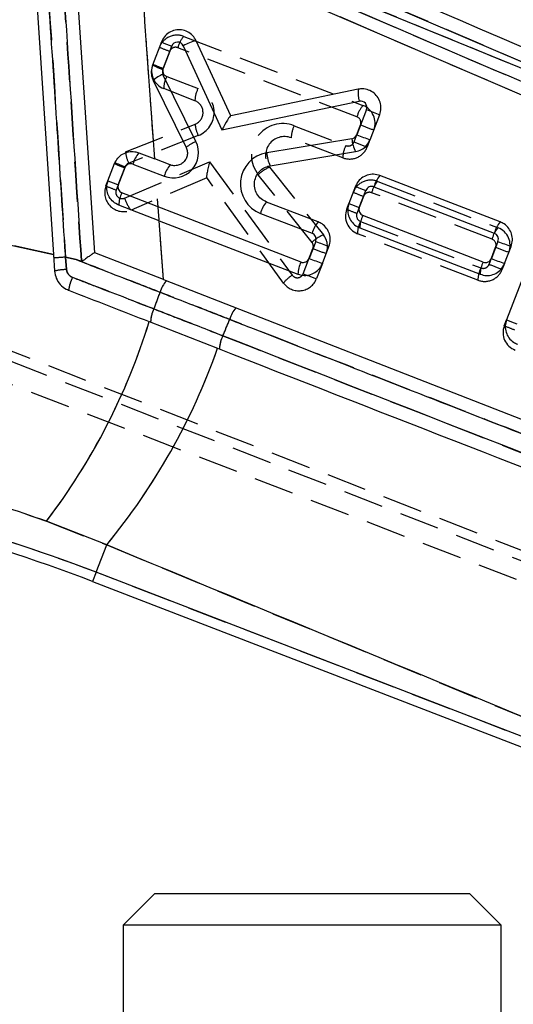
# Model space of a CAD drawing. Extents: x 23 to 201, y 6 to 141.
# Tile 6 of 23: x 40 to 48, y 103 to 119. Entities that reach past the tile are written whole.
import ezdxf

# ---------------------------------------------------------------- set-up
doc = ezdxf.new("R2010")
doc.units = 0
doc.header["$LTSCALE"] = 0.5
doc.linetypes.add('HIDDEN', pattern=[1.905, 1.27, -0.635])
doc.layers.get('0').update_dxf_attribs({"linetype": 'CONTINUOUS'})
doc.styles.add('SLDTEXTSTYLE0', font='TXT', dxfattribs={"width": 0.75})
doc.dimstyles.new('SLDDIMSTYLE0', dxfattribs={"dimtxt": 1.75, "dimasz": 1.651, "dimexe": 0, "dimexo": 0.0625, "dimgap": 0.4375, "dimtad": 1, "dimdec": 0, "dimrnd": 1e-09, "dimzin": 12, "dimtxsty": 'SLDTEXTSTYLE0', "dimsah": 1, "dimcen": 0.09, "dimazin": 3, "dimtfac": 1, "dimtdec": 0, "dimtofl": 0, "dimtmove": 0, "dimatfit": 3, "dimtolj": 1, "dimtzin": 12})

# ---------------------------------------------------------------- blocks, each defined once
blk = doc.blocks.new('_D_6')
at = {"color": 179, "linetype": 'CONTINUOUS'}
for p, q in [((37.173, 126.742), (103.02, 126.742)), ((102.52, 126.742), (102.52, 68.344)), ((91.02, 68.344), (103.02, 68.344))]:
    blk.add_line(p, q, dxfattribs=at)
for points in [[(102.52, 126.742), (102.266, 125.091), (102.774, 125.091)], [(102.52, 68.344), (102.774, 69.995), (102.266, 69.995)]]:
    blk.add_solid(points, dxfattribs=at)
at = {"color": 179, "linetype": 'CONTINUOUS', "insert": (100.264, 95.689, 0.1), "char_height": 1.75, "attachment_point": 1, "rotation": 90, "style": 'SLDTEXTSTYLE0'}
blk.add_mtext('58', dxfattribs=at)
blk = doc.blocks.new('_D_7')
at = {"color": 179, "linetype": 'CONTINUOUS'}
for p, q in [((23.218, 122.665), (23.218, 136.996)), ((94.52, 72.844), (94.52, 136.996)), ((23.218, 136.496), (94.52, 136.496))]:
    blk.add_line(p, q, dxfattribs=at)
for points in [[(23.218, 136.496), (24.869, 136.242), (24.869, 136.75)], [(94.52, 136.496), (92.869, 136.75), (92.869, 136.242)]]:
    blk.add_solid(points, dxfattribs=at)
at = {"color": 179, "linetype": 'CONTINUOUS', "insert": (54.815, 138.752, 0.1), "char_height": 1.75, "attachment_point": 1, "style": 'SLDTEXTSTYLE0'}
blk.add_mtext('71', dxfattribs=at)

msp = doc.modelspace()

# ---------------------------------------------------------------- linework, layer by layer
at = {"color": 7, "linetype": 'CONTINUOUS'}
for p, q in [((40.43445, 121.12666), (40.82813, 115.1288)), ((41.484, 115.15252), (41.11805, 120.72782)), ((53.78289, 115.82108), (42.15851, 120.57568)), ((59.08948, 113.00211), (42.17981, 120.27158)), ((42.54333, 118.50045), (42.40082, 118.13078)), ((43.64327, 117.32778), (43.09579, 118.51791)), ((42.56398, 118.06519), (42.70649, 118.43486)), ((42.89065, 118.44068), (43.50466, 117.10593)), ((43.09092, 116.91828), (42.56751, 117.98518)), ((42.4114, 117.89073), (42.93482, 116.82384)), ((45.66837, 117.74864), (43.64327, 117.32778)), ((43.50466, 117.10593), (45.68561, 117.55918)), ((45.79927, 117.4253), (45.64526, 117.0258)), ((45.85532, 116.94751), (46.00933, 117.347)), ((45.56826, 116.96311), (44.21494, 116.73938)), ((42.18644, 116.74069), (42.43646, 116.6443)), ((44.27101, 116.5357), (45.62433, 116.75944)), ((42.68332, 116.54914), (42.43646, 116.6443)), ((41.69437, 116.2983), (41.79861, 116.56868)), ((41.85754, 116.23271), (41.96178, 116.50309)), ((42.09105, 116.56043), (42.58793, 116.36888)), ((47.92478, 115.64352), (46.01302, 116.38053)), ((45.62519, 116.20852), (45.52095, 115.93814)), ((45.68412, 115.87255), (45.78836, 116.14294)), ((45.91763, 116.20027), (47.82939, 115.46326)), ((44.7597, 115.00672), (41.91487, 116.10343)), ((45.03127, 115.64397), (44.21203, 115.9598)), ((42.50678, 115.66358), (41.86638, 115.91046)), ((48.72075, 115.89816), (48.02378, 114.09026)), ((42.5743, 114.72737), (42.50678, 115.66358)), ((42.50678, 115.66358), (44.71121, 114.81375)), ((44.11664, 115.77954), (44.93588, 115.46372)), ((47.65322, 115.00627), (45.74145, 115.74327)), ((45.69296, 115.5503), (47.60472, 114.8133)), ((44.99322, 115.33444), (44.88898, 115.06405)), ((47.88673, 115.33399), (47.78249, 115.0636)), ((45.09904, 114.98576), (45.20328, 115.25614)), ((47.99255, 114.98531), (48.09679, 115.25569)), ((40.82813, 115.1288), (40.84547, 114.86467)), ((41.03664, 114.88758), (41.02109, 115.08423)), ((41.02109, 115.08423), (41.18823, 115.04465)), ((41.27376, 115.01386), (41.18823, 115.04465)), ((42.5743, 114.72737), (41.484, 115.15252)), ((42.5743, 114.72737), (57.52441, 108.89778)), ((42.3483, 114.06138), (43.43471, 113.63775)), ((41.67375, 110.51743), (40.71712, 110.89378)), ((41.50618, 110.08276), (41.67375, 110.51743)), ((57.78809, 103.8059), (41.50618, 110.08276)), ((41.45001, 109.93705), (57.844, 103.61697)), ((42.43726, 104.98368), (41.93726, 104.48368)), ((42.43726, 104.98368), (44.93726, 104.98368)), ((44.93726, 104.98368), (47.43726, 104.98368)), ((47.93726, 104.48368), (47.43726, 104.98368)), ((41.93726, 104.48368), (41.93726, 101.88368)), ((44.93726, 104.48368), (41.93726, 104.48368)), ((47.93726, 104.48368), (44.93726, 104.48368)), ((47.93726, 101.88368), (47.93726, 104.48368))]:
    msp.add_line(p, q, dxfattribs=at)
at = {"color": 7, "linetype": 'HIDDEN'}
for p, q in [((42.1647, 120.48729), (59.3246, 113.11846)), ((60.86609, 105.51097), (27.70423, 118.44967)), ((42.89895, 118.5889), (45.74378, 117.49218)), ((27.70544, 118.29386), (60.81013, 105.36583)), ((42.67404, 118.3514), (42.5698, 118.08101)), ((45.64814, 117.31202), (42.80332, 118.40873)), ((42.62714, 117.95174), (43.12401, 117.76019)), ((43.07576, 117.56712), (42.57889, 117.75867)), ((41.97365, 116.75523), (43.07778, 117.19469)), ((44.65272, 117.17085), (45.47197, 116.85502)), ((45.60124, 116.91236), (45.70548, 117.18274)), ((43.12805, 117.01531), (42.02392, 116.57586)), ((45.42371, 116.66196), (44.60447, 116.97779)), ((45.85527, 116.94739), (45.81155, 116.83397)), ((41.79874, 116.56901), (41.80467, 116.58441)), ((41.95768, 116.02132), (43.30876, 116.5985)), ((43.30876, 116.5985), (44.62108, 114.79856)), ((41.9676, 116.51892), (41.82508, 116.14925)), ((44.26161, 116.51133), (45.11454, 115.43706)), ((41.66216, 116.21474), (41.69425, 116.29797)), ((43.26463, 116.34559), (42.05994, 115.83095)), ((44.48317, 114.67428), (43.26322, 116.34753)), ((44.93421, 115.31914), (44.08129, 116.39341)), ((45.97705, 116.28722), (47.88881, 115.55022)), ((47.79318, 115.37005), (45.88142, 116.10706)), ((42.5743, 114.72737), (42.48181, 116.01117)), ((45.75214, 116.04972), (45.6479, 115.77934)), ((45.48498, 115.84483), (45.52093, 115.93808)), ((45.70524, 115.65006), (47.617, 114.91305)), ((47.56875, 114.71999), (45.65699, 115.457)), ((44.79519, 114.8215), (44.9492, 115.22099)), ((47.74628, 114.97039), (47.85052, 115.24077)), ((41.18823, 115.04465), (41.02109, 115.08423)), ((41.02109, 115.08423), (41.03664, 114.88762)), ((41.18823, 115.04465), (41.27376, 115.01386)), ((45.09902, 114.9857), (45.0055, 114.74311)), ((47.99253, 114.98525), (47.95658, 114.892)), ((36.91899, 114.31301), (57.98444, 106.19204)), ((47.98781, 113.99695), (48.02296, 114.08811)), ((43.46545, 113.62577), (43.44058, 113.63546)), ((40.71712, 110.89378), (41.67375, 110.51743)), ((41.50618, 110.08276), (41.67375, 110.51743)), ((41.67375, 110.51743), (57.75939, 103.87059)), ((57.78809, 103.8059), (41.50618, 110.08276))]:
    msp.add_line(p, q, dxfattribs=at)
at = {"color": 8, "linetype": 'CONTINUOUS'}
msp.add_line((41.50618, 110.08276), (41.45001, 109.93705), dxfattribs=at)
at = {"color": 7, "linetype": 'CONTINUOUS', "flags": 128}
msp.add_lwpolyline([(42.23385, 120.76908), (49.64245, 117.59532), (51.79558, 116.67272), (53.78289, 115.82108)], dxfattribs=at)
at = {"color": 7, "linetype": 'HIDDEN', "flags": 128}
msp.add_lwpolyline([(53.78289, 115.82108), (46.37451, 118.99541), (42.23385, 120.76908)], dxfattribs=at)
at = {"color": 7, "linetype": 'HIDDEN'}
for centre, radius, start, end in [((42.79104, 118.30898), 0.3, 68.917767, 158.917767), ((43.22682, 118.2994), 0.43739, 138.556661, 165.523965), ((43.83124, 121.4655), 3.32215, 246.586216, 249.614946), ((42.76735, 118.31543), 0.1, 68.917767, 158.917767), ((42.6868, 118.03859), 0.3, 158.917767, 248.917767), ((43.727, 121.19511), 3.32215, 246.586216, 249.614946), ((42.66311, 118.04504), 0.1, 158.917767, 248.917767), ((43.00256, 117.75535), 0.42368, 152.38534, 179.55047), ((43.49943, 117.5638), 0.42368, 152.38534, 179.55047), ((42.98013, 117.38696), 0.4, 291.703143, 68.917767), ((43.00382, 117.38051), 0.2, 291.703143, 68.917767), ((46.07165, 117.20268), 0.43739, 138.556661, 165.523965), ((45.63586, 117.21226), 0.3, 338.917767, 68.917767), ((44.47287, 116.70432), 0.5, 68.917767, 218.448181), ((45.61217, 117.21871), 0.1, 338.917767, 68.917767), ((43.55168, 117.23077), 0.47527, 184.353506, 206.957165), ((45.02814, 116.97446), 0.42368, 152.38534, 179.55047), ((47.42314, 121.46954), 4.61812, 248.164682, 250.949511), ((44.49656, 116.69787), 0.3, 68.917767, 218.448181), ((45.50794, 116.94833), 0.1, 248.917767, 338.917767), ((47.31891, 121.19916), 4.61812, 248.164682, 250.949511), ((42.44755, 116.79131), 0.47527, 184.353506, 206.957165), ((45.84738, 116.65864), 0.42368, 152.38534, 179.55047), ((45.53163, 116.94188), 0.3, 248.917767, 338.917767), ((43.12479, 119.63301), 3.32215, 246.586216, 249.614946), ((42.0609, 116.48295), 0.1, 111.703143, 158.917767), ((44.47813, 115.98336), 0.57064, 112.298346, 134.061977), ((45.86914, 116.0073), 0.3, 68.917767, 158.917767), ((46.30493, 115.99772), 0.43739, 138.556661, 165.523965), ((41.94208, 116.10683), 0.3, 158.917767, 293.132229), ((42.98228, 119.26334), 3.32215, 246.586216, 249.614946), ((41.91839, 116.11328), 0.1, 158.917767, 293.132229), ((46.90934, 119.16382), 3.32215, 246.586216, 249.614946), ((45.84545, 116.01375), 0.1, 68.917767, 158.917767), ((42.51769, 116.19949), 0.58768, 197.649152, 218.838061), ((45.7649, 115.73692), 0.3, 158.917767, 248.917767), ((46.8051, 118.89343), 3.32215, 246.586216, 249.614946), ((45.74121, 115.74337), 0.1, 158.917767, 248.917767), ((46.08066, 115.45367), 0.42368, 152.38534, 179.55047), ((48.21669, 115.26071), 0.43739, 138.556661, 165.523965), ((47.7809, 115.2703), 0.3, 338.917767, 68.917767), ((45.33105, 114.90909), 0.57064, 112.298346, 134.061977), ((44.87959, 115.25052), 0.3, 338.917767, 38.448181), ((47.75721, 115.27675), 0.1, 338.917767, 68.917767), ((44.8559, 115.25696), 0.1, 338.917767, 38.448181), ((46.66686, 119.50779), 4.61812, 248.164682, 250.949511), ((49.56818, 119.52757), 4.61812, 248.164682, 250.949511), ((41.3812, 108.90508), 6.18964, 93.335303, 95.090795), ((41.05178, 113.95377), 0.93397, 90.929304, 102.762274), ((47.99242, 114.71667), 0.42368, 152.38534, 179.55047), ((47.67666, 114.99991), 0.3, 248.917767, 338.917767), ((47.65297, 115.00636), 0.1, 248.917767, 338.917767), ((49.46394, 119.25719), 4.61812, 248.164682, 250.949511), ((41.77743, 114.45341), 0.71711, 154.346821, 171.413723), ((42.92004, 114.42674), 0.41007, 136.565364, 165.820038), ((44.86989, 114.38377), 0.48369, 120.957555, 143.085869), ((44.72558, 114.85102), 0.3, 216.095388, 338.917767), ((44.70189, 114.85747), 0.1, 216.095388, 338.917767), ((46.51285, 119.1083), 4.61812, 248.164682, 250.949511), ((13.98204, 124.93234), 30.378, 339.436524, 339.969371), ((42.80152, 114.05619), 0.42968, 151.347385, 180.533432), ((44.02848, 113.99456), 0.41386, 136.784973, 165.754533), ((15.11734, 125.80017), 30.8188, 337.155882, 337.681157), ((32.61705, 117.06876), 10.18536, 322.680387, 342.826568), ((48.26773, 113.88904), 0.3, 158.917767, 248.917767), ((49.30793, 117.04556), 3.32215, 246.586216, 249.614946), ((43.90756, 113.62488), 0.44211, 151.54642, 179.88543), ((33.64943, 117.10304), 10.38075, 320.624056, 340.499279), ((32.64894, 87.10747), 24.62346, 68.917767, 82.917767)]:
    msp.add_arc(centre, radius, start, end, dxfattribs=at)
at = {"color": 7, "linetype": 'CONTINUOUS'}
for centre, radius, start, end in [((43.86642, 121.55631), 3.33, 246.588885, 249.614962), ((42.7998, 118.39889), 0.1, 24.703305, 158.917767), ((43.24861, 117.80089), 0.73312, 102.031474, 119.227012), ((43.72391, 121.18664), 3.33, 246.588885, 249.614962), ((42.77527, 117.46553), 0.55964, 111.792144, 130.555494), ((42.65729, 118.02922), 0.1, 158.917767, 206.132391), ((46.11086, 117.6934), 0.44593, 172.884937, 197.518049), ((45.70596, 117.46127), 0.1, 338.917767, 101.740146), ((47.51484, 121.70701), 4.61262, 248.165282, 250.950192), ((42.73181, 116.7421), 0.4, 248.917767, 26.132391), ((43.29868, 116.39864), 0.55964, 111.792144, 130.555494), ((45.55195, 117.06177), 0.1, 279.387353, 338.917767), ((46.06922, 116.99146), 0.50176, 183.238941, 207.5438), ((47.36083, 121.30752), 4.61262, 248.165282, 250.950192), ((42.51857, 116.44956), 0.44166, 138.764189, 165.461823), ((44.29649, 116.24608), 0.5, 99.387353, 248.917767), ((44.7159, 116.76773), 0.50176, 183.238941, 207.5438), ((43.12171, 119.62455), 3.33, 246.588885, 249.614962), ((42.05508, 116.46712), 0.1, 68.917767, 158.917767), ((43.01545, 116.25801), 0.44166, 138.764189, 165.461823), ((43.01747, 119.35416), 3.33, 246.588885, 249.614962), ((46.34515, 116.0894), 0.44166, 138.764189, 165.461823), ((41.95085, 116.19674), 0.1, 158.917767, 248.917767), ((46.94829, 119.26439), 3.33, 246.588885, 249.614962), ((45.88166, 116.10696), 0.1, 68.917767, 158.917767), ((42.29416, 115.90554), 0.4278, 152.446328, 179.340462), ((44.54416, 115.66868), 0.44166, 138.764189, 165.461823), ((46.84405, 118.994), 3.33, 246.588885, 249.614962), ((45.77743, 115.83658), 0.1, 158.917767, 248.917767), ((45.3634, 115.35285), 0.44166, 138.764189, 165.461823), ((46.12074, 115.54538), 0.4278, 152.446328, 179.340462), ((48.25691, 115.3524), 0.44166, 138.764189, 165.461823), ((44.89991, 115.37041), 0.1, 338.917767, 68.917767), ((46.70879, 119.61615), 4.61262, 248.165282, 250.950192), ((47.79342, 115.36996), 0.1, 338.917767, 68.917767), ((49.6023, 119.6157), 4.61262, 248.165282, 250.950192), ((41.3812, 108.90508), 6.18964, 93.335303, 95.090795), ((44.79567, 115.10003), 0.1, 248.917767, 338.917767), ((46.60455, 119.34577), 4.61262, 248.165282, 250.950192), ((47.68919, 115.09957), 0.1, 248.917767, 338.917767), ((49.49807, 119.34531), 4.61262, 248.165282, 250.950192), ((41.05157, 113.95375), 0.93395, 90.91609, 102.749255), ((45.13898, 114.80883), 0.4278, 152.446328, 179.340462), ((48.0325, 114.80837), 0.4278, 152.446328, 179.340462), ((41.77718, 114.45349), 0.71684, 154.343686, 171.416858), ((42.92004, 114.42674), 0.41007, 136.565364, 165.820038), ((13.98204, 124.93234), 30.378, 339.436524, 339.969371), ((42.80152, 114.05619), 0.42968, 151.347385, 180.533432), ((44.02848, 113.99456), 0.41386, 136.784973, 165.754533), ((15.11734, 125.80017), 30.8188, 337.155882, 337.681157), ((49.34688, 117.14612), 3.33, 246.588885, 249.614962), ((32.61705, 117.06876), 10.18536, 322.680387, 342.826568), ((43.90756, 113.62488), 0.44211, 151.54642, 179.88543), ((33.64943, 117.10304), 10.38075, 320.624056, 340.499279), ((32.64894, 87.10747), 24.62346, 68.917767, 82.917767), ((32.64894, 87.10747), 24.46729, 68.917767, 82.917767)]:
    msp.add_arc(centre, radius, start, end, dxfattribs=at)
msp.add_ellipse((43.52811, 117.09957), major_axis=(0.11485, 0.22758), ratio=0.09336623, start_param=0.07417952, end_param=1.58997967, dxfattribs=at)
at = {"color": 7, "linetype": 'HIDDEN'}
msp.add_ellipse((43.33245, 116.59205), major_axis=(0.06762, 0.24574), ratio=0.09633358, start_param=1.57106222, end_param=3.06506463, dxfattribs=at)
at = {"color": 7, "linetype": 'CONTINUOUS'}
for points, knots in [([(43.1842, 124.25233), (45.94772, 123.14568), (51.47476, 120.93238), (57.97817, 118.32596), (61.71814, 116.8258), (62.69413, 116.43431)], [0, 0, 0, 0, 0.42496858, 0.84993799, 1, 1, 1, 1]), ([(41.02109, 115.08423), (41.01226, 115.21927), (40.96811, 115.89448), (40.83777, 117.88741), (40.71625, 119.74531), (40.63005, 121.06304)], [0, 0, 0, 0, 0.06776008, 0.3388004, 1, 1, 1, 1]), ([(40.88349, 120.98102), (40.9501, 119.96258), (41.07998, 117.97697), (41.21007, 115.98792), (41.27354, 115.01731), (41.27376, 115.01386)], [0, 0, 0, 0, 0.51202216, 0.99826602, 1, 1, 1, 1]), ([(59.67665, 113.51433), (57.20812, 114.57592), (51.42075, 117.06478), (45.63295, 119.5522), (42.31387, 120.97865)], [0, 0, 0, 0, 0.42653822, 1, 1, 1, 1]), ([(59.3246, 113.11846), (58.84775, 113.32323), (53.12731, 115.77978), (47.40761, 118.2359), (42.1647, 120.48729)], [0, 0, 0, 0, 0.08335832, 1, 1, 1, 1]), ([(42.43646, 116.6443), (42.38138, 117.4176), (42.29525, 118.62665), (42.21039, 119.83579), (42.17981, 120.27158)], [0, 0, 0, 0, 0.63959146, 1, 1, 1, 1]), ([(43.09579, 118.51791), (43.07868, 118.54717), (43.04445, 118.60567), (42.96012, 118.66553), (42.86247, 118.69584), (42.75913, 118.69163), (42.66353, 118.653), (42.58616, 118.58716), (42.55715, 118.52843), (42.54333, 118.50045)], [0, 0, 0, 0, 0.14347489, 0.28691157, 0.43129209, 0.57671879, 0.72249516, 0.86775795, 1, 1, 1, 1]), ([(42.40082, 118.13078), (42.39188, 118.09846), (42.37402, 118.03383), (42.38595, 117.94971), (42.40526, 117.90496), (42.4114, 117.89073)], [0, 0, 0, 0, 0.40544088, 0.81090261, 1, 1, 1, 1]), ([(46.00933, 117.347), (46.01832, 117.37938), (46.0363, 117.44414), (46.02091, 117.54573), (45.97545, 117.63634), (45.90195, 117.70728), (45.8091, 117.74991), (45.72738, 117.75847), (45.68121, 117.75078), (45.66837, 117.74864)], [0, 0, 0, 0, 0.15536664, 0.31073676, 0.46614326, 0.62239427, 0.77996371, 0.93877006, 1, 1, 1, 1]), ([(45.62433, 116.75944), (45.65708, 116.76831), (45.72258, 116.78606), (45.80663, 116.85282), (45.8388, 116.91538), (45.85532, 116.94751)], [0, 0, 0, 0, 0.32722225, 0.65451795, 1, 1, 1, 1]), ([(41.79861, 116.56868), (41.81381, 116.59892), (41.84422, 116.65938), (41.92454, 116.72454), (42.01974, 116.7606), (42.11151, 116.76401), (42.1651, 116.74733), (42.18644, 116.74069)], [0, 0, 0, 0, 0.21355689, 0.4270791, 0.64150048, 0.85728361, 1, 1, 1, 1]), ([(42.93482, 116.82384), (42.94268, 116.80287), (42.95842, 116.76094), (42.95418, 116.69256), (42.92931, 116.62974), (42.88478, 116.57844), (42.82573, 116.5445), (42.75846, 116.53195), (42.70998, 116.53928), (42.68605, 116.54813), (42.68332, 116.54914)], [0, 0, 0, 0, 0.13909182, 0.27819776, 0.41707399, 0.55645212, 0.69698215, 0.83882752, 0.9815792, 1, 1, 1, 1]), ([(44.21203, 115.9598), (44.18169, 115.97506), (44.12101, 116.00557), (44.05567, 116.0865), (44.01958, 116.18238), (44.01762, 116.28474), (44.04919, 116.38163), (44.11079, 116.46222), (44.18872, 116.51565), (44.24612, 116.52964), (44.27101, 116.5357)], [0, 0, 0, 0, 0.12999331, 0.26002174, 0.38916249, 0.51721233, 0.64476341, 0.77260777, 0.90139558, 1, 1, 1, 1]), ([(41.86638, 115.91046), (41.83609, 115.92569), (41.77551, 115.95615), (41.71014, 116.03692), (41.6743, 116.13246), (41.6712, 116.22401), (41.68779, 116.27718), (41.69437, 116.2983)], [0, 0, 0, 0, 0.21544325, 0.430922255, 0.645535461, 0.859226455, 1, 1, 1, 1]), ([(46.01302, 116.38053), (45.98006, 116.38962), (45.91413, 116.40779), (45.81082, 116.39127), (45.71966, 116.34357), (45.65686, 116.27751), (45.63392, 116.22755), (45.62519, 116.20852)], [0, 0, 0, 0, 0.21713225, 0.43425929, 0.65133692, 0.86719179, 1, 1, 1, 1]), ([(45.52095, 115.93814), (45.51197, 115.90578), (45.494, 115.84106), (45.50932, 115.73941), (45.55486, 115.64921), (45.62034, 115.58422), (45.67175, 115.56021), (45.69296, 115.5503)], [0, 0, 0, 0, 0.21223227, 0.42447112, 0.63672468, 0.85016622, 1, 1, 1, 1]), ([(45.20328, 115.25614), (45.21226, 115.28849), (45.23023, 115.3532), (45.21492, 115.45484), (45.16939, 115.54503), (45.10392, 115.61004), (45.05249, 115.63406), (45.03127, 115.64397)], [0, 0, 0, 0, 0.21219614, 0.42439855, 0.63662545, 0.85005419, 1, 1, 1, 1]), ([(48.09679, 115.25569), (48.10578, 115.28806), (48.12375, 115.3528), (48.10841, 115.45447), (48.06283, 115.5447), (47.99733, 115.60965), (47.94593, 115.63365), (47.92478, 115.64352)], [0, 0, 0, 0, 0.21226738, 0.42453625, 0.63693528, 0.85058535, 1, 1, 1, 1]), ([(38.50579, 115.5729), (38.89397, 115.5092), (39.67201, 115.38152), (40.4422, 115.21316), (40.82813, 115.1288)], [0, 0, 0, 0, 0.49891859, 1, 1, 1, 1]), ([(41.18823, 115.04465), (41.31411, 114.99596), (41.76016, 114.8234), (42.20393, 114.65096), (42.52246, 114.52719)], [0, 0, 0, 0, 0.28220072, 1, 1, 1, 1]), ([(41.48369, 115.15264), (41.48089, 115.15185), (41.47529, 115.15026), (41.4466, 115.13258), (41.40541, 115.10505), (41.34994, 115.06652), (41.30647, 115.03443), (41.2814, 115.0169), (41.27827, 115.01493), (41.27611, 115.01376), (41.27449, 115.01365), (41.27396, 115.0138), (41.27376, 115.01386)], [0, 0, 0, 0, 0.17057685, 0.34079464, 0.52012207, 0.72568397, 0.96354002, 0.97774513, 0.98647168, 0.99525485, 0.99827076, 1, 1, 1, 1]), ([(40.84547, 114.86467), (40.85196, 114.82541), (40.86495, 114.74689), (40.93249, 114.64625), (41.00641, 114.58726), (41.05557, 114.56601), (41.06836, 114.56048)], [0, 0, 0, 0, 0.29778834, 0.59550253, 0.89475207, 1, 1, 1, 1]), ([(41.13101, 114.76387), (41.1256, 114.76618), (41.10507, 114.77496), (41.07412, 114.79895), (41.04542, 114.83971), (41.03955, 114.8717), (41.03664, 114.88758)], [0, 0, 0, 0, 0.10798229, 0.40959288, 0.70685947, 1, 1, 1, 1]), ([(44.71121, 114.81375), (44.74419, 114.80466), (44.81016, 114.78648), (44.91351, 114.80304), (45.0047, 114.8508), (45.06744, 114.91688), (45.09034, 114.96679), (45.09904, 114.98576)], [0, 0, 0, 0, 0.21726884, 0.43453088, 0.65176577, 0.86770171, 1, 1, 1, 1]), ([(47.60472, 114.8133), (47.63769, 114.80421), (47.70362, 114.78603), (47.80694, 114.80256), (47.8981, 114.85027), (47.96089, 114.91633), (47.98382, 114.96627), (47.99255, 114.98531)], [0, 0, 0, 0, 0.217203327, 0.434404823, 0.651465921, 0.86717849, 1, 1, 1, 1]), ([(42.42446, 114.26222), (42.2994, 114.31085), (41.86959, 114.47796), (41.43742, 114.64525), (41.13101, 114.76387)], [0, 0, 0, 0, 0.29098641, 1, 1, 1, 1]), ([(41.06836, 114.56048), (41.28209, 114.47714), (41.70971, 114.31039), (42.13538, 114.14441), (42.3483, 114.06138)], [0, 0, 0, 0, 0.49980314, 1, 1, 1, 1]), ([(42.52246, 114.52719), (42.64747, 114.47857), (43.01585, 114.33528), (43.38407, 114.19144), (43.62735, 114.0964)], [0, 0, 0, 0, 0.33933705, 1, 1, 1, 1]), ([(43.51885, 113.83553), (43.39389, 113.88437), (43.02912, 114.02693), (42.6643, 114.16889), (42.42446, 114.26222)], [0, 0, 0, 0, 0.34258874, 1, 1, 1, 1]), ([(43.62735, 114.0964), (43.75229, 114.04755), (44.37699, 113.80329), (46.21629, 113.0841), (47.93038, 112.41386), (49.1448, 111.93899)], [0, 0, 0, 0, 0.06792529, 0.33962645, 1, 1, 1, 1]), ([(48.02378, 114.09026), (48.0148, 114.0579), (47.99683, 113.99318), (48.01215, 113.89154), (48.05769, 113.80133), (48.12317, 113.73635), (48.17459, 113.71233), (48.19579, 113.70243)], [0, 0, 0, 0, 0.21216938, 0.4243413, 0.63662566, 0.85020608, 1, 1, 1, 1]), ([(57.64539, 108.31163), (55.56028, 109.12701), (50.85309, 110.96775), (46.14271, 112.80956), (43.51885, 113.83553)], [0, 0, 0, 0, 0.44296109, 1, 1, 1, 1]), ([(43.43471, 113.63775), (45.93508, 112.66277), (50.65806, 110.8211), (55.3779, 108.98067), (57.59903, 108.11457)], [0, 0, 0, 0, 0.52940457, 1, 1, 1, 1]), ([(40.71712, 110.89378), (40.24461, 111.05685), (39.29061, 111.38608), (37.95632, 111.69789), (36.76541, 111.90122), (36.0841, 111.96717), (35.74167, 112.00032)], [0, 0, 0, 0, 0.29318557, 0.59195379, 0.79491926, 1, 1, 1, 1]), ([(57.75939, 103.87059), (57.52196, 103.9689), (54.72458, 105.12717), (49.36368, 107.34339), (44.23707, 109.45941), (41.67375, 110.51743)], [0, 0, 0, 0, 0.04431818, 0.52215628, 1, 1, 1, 1])]:
    msp.add_open_spline(points, degree=3, knots=knots, dxfattribs=at)
at = {"color": 7, "linetype": 'HIDDEN'}
for points, knots in [([(62.69413, 116.43431), (61.71814, 116.8258), (55.21419, 119.43465), (48.71128, 122.03889), (43.1842, 124.25233)], [0, 0, 0, 0, 0.15006205, 1, 1, 1, 1]), ([(40.63005, 121.06304), (40.63889, 120.92799), (40.68306, 120.25279), (40.81341, 118.25985), (40.93492, 116.40196), (41.02109, 115.08423)], [0, 0, 0, 0, 0.06776008, 0.3388004, 1, 1, 1, 1]), ([(41.27376, 115.01386), (41.27354, 115.01731), (41.21007, 115.98792), (41.07998, 117.97697), (40.9501, 119.96258), (40.88349, 120.98102)], [0, 0, 0, 0, 0.00173398, 0.48797784, 1, 1, 1, 1]), ([(42.15851, 120.57568), (44.6457, 119.56158), (48.52195, 117.98111), (52.39498, 116.39093), (53.78289, 115.82108)], [0, 0, 0, 0, 0.64164663, 1, 1, 1, 1]), ([(59.08948, 113.00211), (58.67236, 113.1815), (53.01297, 115.61546), (47.35377, 118.0478), (42.11167, 120.30086)], [0, 0, 0, 0, 0.07370254, 1, 1, 1, 1]), ([(42.41596, 116.93128), (42.36775, 117.60892), (42.28854, 118.72232), (42.21039, 119.83579), (42.17981, 120.27158)], [0, 0, 0, 0, 0.608626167, 1, 1, 1, 1]), ([(40.82813, 115.1288), (40.44386, 115.21282), (39.67369, 115.3812), (38.89564, 115.50891), (38.50579, 115.5729)], [0, 0, 0, 0, 0.49893035, 1, 1, 1, 1]), ([(42.52246, 114.52719), (42.39737, 114.57583), (41.95409, 114.74819), (41.50825, 114.92077), (41.18823, 115.04465)], [0, 0, 0, 0, 0.28219996, 1, 1, 1, 1]), ([(41.03664, 114.88762), (41.03728, 114.88209), (41.03981, 114.86051), (41.05447, 114.82459), (41.08651, 114.78607), (41.11613, 114.77129), (41.13101, 114.76387)], [0, 0, 0, 0, 0.10204678, 0.39780864, 0.69746197, 1, 1, 1, 1]), ([(41.13101, 114.76387), (41.25683, 114.71519), (41.68921, 114.54792), (42.11943, 114.38075), (42.42446, 114.26222)], [0, 0, 0, 0, 0.290987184, 1, 1, 1, 1]), ([(43.62735, 114.0964), (43.5024, 114.14524), (43.13419, 114.28914), (42.76583, 114.43249), (42.52246, 114.52719)], [0, 0, 0, 0, 0.339337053, 1, 1, 1, 1]), ([(42.42446, 114.26222), (42.54945, 114.21361), (42.91428, 114.07171), (43.27905, 113.92921), (43.51885, 113.83553)], [0, 0, 0, 0, 0.34258875, 1, 1, 1, 1]), ([(49.1448, 111.93899), (49.01989, 111.98783), (48.39535, 112.23204), (46.55635, 112.95113), (44.84198, 113.62147), (43.62735, 114.0964)], [0, 0, 0, 0, 0.067925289, 0.339626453, 1, 1, 1, 1]), ([(43.51885, 113.83553), (46.14271, 112.80956), (50.85309, 110.96775), (55.56028, 109.12701), (57.64539, 108.31163)], [0, 0, 0, 0, 0.557038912, 1, 1, 1, 1]), ([(35.74167, 112.00032), (36.06744, 111.969), (36.72276, 111.90598), (37.71768, 111.7405), (38.72324, 111.51946), (39.72979, 111.24155), (40.38799, 111.00971), (40.71712, 110.89378)], [0, 0, 0, 0, 0.19514015, 0.3925434, 0.58995955, 0.79496503, 1, 1, 1, 1])]:
    msp.add_open_spline(points, degree=3, knots=knots, dxfattribs=at)

# ---------------------------------------------------------------- dimensions: what is measured, and where the dimension line sits
at = {"color": 179, "linetype": 'CONTINUOUS'}
dim = msp.add_linear_dim(base=(94.51972, 136.49608), p1=(23.21757, 122.16548), p2=(94.51972, 72.34368), dimstyle='SLDDIMSTYLE0', dxfattribs=at)
dim.commit()
dim.dimension.update_dxf_attribs({"geometry": '_D_7', "text_midpoint": (56.819, 136.49608), "dimtype": 160})
dim = msp.add_linear_dim(base=(102.51972, 68.34368), p1=(36.08407, 126.74242), p2=(90.51972, 68.34368), angle=90, dimstyle='SLDDIMSTYLE0', dxfattribs=at)
dim.commit()
dim.dimension.update_dxf_attribs({"geometry": '_D_6', "text_midpoint": (102.51972, 97.69322), "dimtype": 160})

doc.saveas('drawing.dxf')
